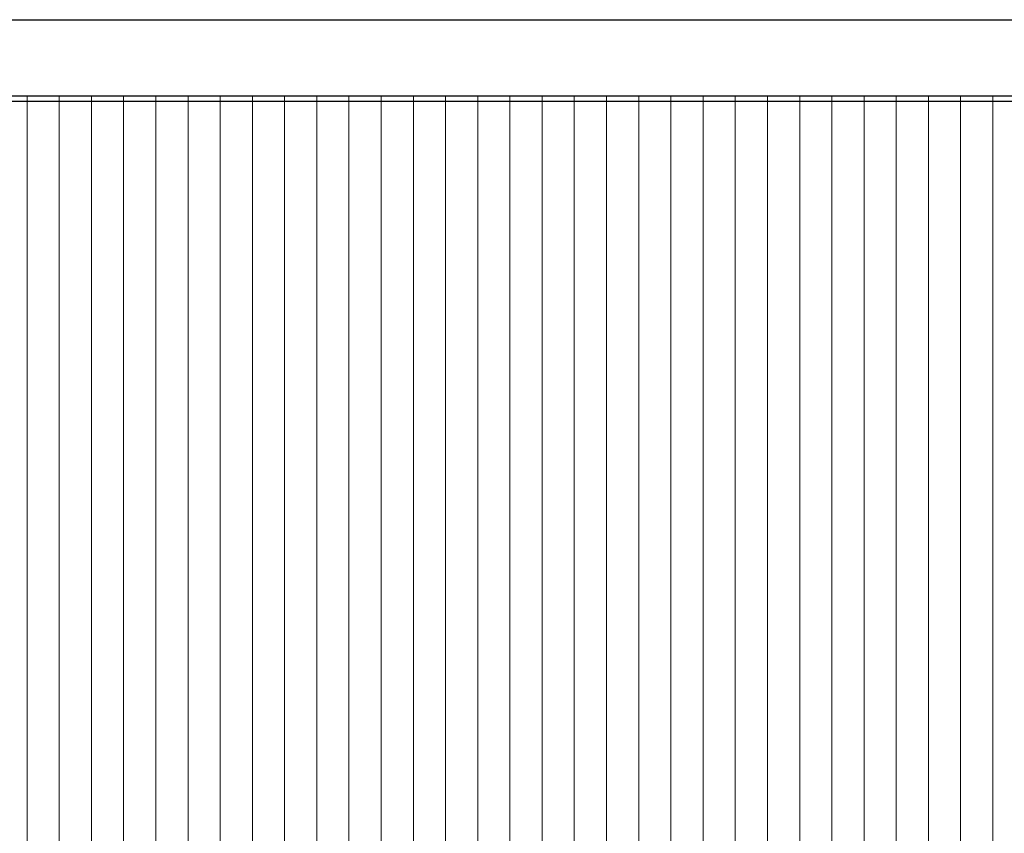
# Model space of a CAD drawing. Header units: millimetres. Extents: x -94445 to -15191, y 1000 to 18261.
# Tile 40 of 108: x -62324 to -58652, y 9630 to 12665. Entities that reach past the tile are written whole.
import ezdxf

# ---------------------------------------------------------------- set-up
doc = ezdxf.new("R2010")
doc.units = ezdxf.units.MM
doc.header["$LTSCALE"] = 0.5
doc.header["$MEASUREMENT"] = 0
doc.linetypes.add('PLINE', pattern=[0])
doc.layers.add('23-- Yttervegger', color=7, linetype='Continuous')
doc.layers.add('26-- Yttertak', color=7, linetype='Continuous')
doc.layers.add('262- Taktekking', color=7, linetype='Continuous', lineweight=0)

# ---------------------------------------------------------------- blocks, each defined once
blk = doc.blocks.new('*X6')
at = {"layer": '262- Taktekking', "linetype": 'PLINE'}
for p, q in [((-62296.1, 12380), (-62296.1, 12002.7)), ((-62296.1, 12000), (-62296.1, 12380)), ((-62176.1, 12380), (-62176.1, 12002.7)), ((-62176.1, 12000), (-62176.1, 12380)), ((-62056.1, 12380), (-62056.1, 12002.7)), ((-62056.1, 12000), (-62056.1, 12380)), ((-61936, 12380), (-61936, 12002.7)), ((-61936, 12000), (-61936, 12380)), ((-61816, 12380), (-61816, 12002.7)), ((-61816, 12000), (-61816, 12380)), ((-61696, 12380), (-61696, 12002.7)), ((-61696, 12000), (-61696, 12380)), ((-61576, 12380), (-61576, 12002.7)), ((-61576, 12000), (-61576, 12380)), ((-61455.9, 12380), (-61455.9, 12002.7)), ((-61455.9, 12000), (-61455.9, 12380)), ((-61335.9, 12380), (-61335.9, 12002.7)), ((-61335.9, 12000), (-61335.9, 12380)), ((-61215.9, 12380), (-61215.9, 12002.7)), ((-61215.9, 12000), (-61215.9, 12380)), ((-61095.8, 12380), (-61095.8, 12002.7)), ((-61095.8, 12000), (-61095.8, 12380)), ((-60975.8, 12380), (-60975.8, 12002.7)), ((-60975.8, 12000), (-60975.8, 12380)), ((-60855.8, 12380), (-60855.8, 12002.7)), ((-60855.8, 12000), (-60855.8, 12380)), ((-60735.7, 12380), (-60735.7, 12002.7)), ((-60735.7, 12000), (-60735.7, 12380)), ((-60615.7, 12380), (-60615.7, 12002.7)), ((-60615.7, 12000), (-60615.7, 12380)), ((-60495.7, 12380), (-60495.7, 12002.7)), ((-60495.7, 12000), (-60495.7, 12380)), ((-60375.6, 12380), (-60375.6, 12002.7)), ((-60375.6, 12000), (-60375.6, 12380)), ((-60255.6, 12380), (-60255.6, 12002.7)), ((-60255.6, 12000), (-60255.6, 12380)), ((-60135.6, 12380), (-60135.6, 12002.7)), ((-60135.6, 12000), (-60135.6, 12380)), ((-60015.5, 12380), (-60015.5, 12002.7)), ((-60015.5, 12000), (-60015.5, 12380)), ((-59895.5, 12380), (-59895.5, 12002.7)), ((-59895.5, 12000), (-59895.5, 12380)), ((-59775.5, 12380), (-59775.5, 12002.7)), ((-59775.5, 12000), (-59775.5, 12380)), ((-59655.5, 12380), (-59655.5, 12002.7)), ((-59655.5, 12000), (-59655.5, 12380)), ((-59535.4, 12380), (-59535.4, 12002.7)), ((-59535.4, 12000), (-59535.4, 12380)), ((-59415.4, 12380), (-59415.4, 12002.7)), ((-59415.4, 12000), (-59415.4, 12380)), ((-59295.4, 12380), (-59295.4, 12002.7)), ((-59295.4, 12000), (-59295.4, 12380)), ((-59175.3, 12380), (-59175.3, 12002.7)), ((-59175.3, 12000), (-59175.3, 12380)), ((-59055.3, 12380), (-59055.3, 12002.7)), ((-59055.3, 12000), (-59055.3, 12380)), ((-58935.3, 12380), (-58935.3, 12002.7)), ((-58935.3, 12000), (-58935.3, 12380)), ((-58815.2, 12380), (-58815.2, 12002.7)), ((-58815.2, 12000), (-58815.2, 12380)), ((-58695.2, 12380), (-58695.2, 12002.7)), ((-58695.2, 12000), (-58695.2, 12380)), ((-62296.1, 12002.7), (-62296.1, 8002.7)), ((-62296.1, 8000), (-62296.1, 12000)), ((-62176.1, 12002.7), (-62176.1, 8002.7)), ((-62176.1, 8000), (-62176.1, 12000)), ((-62056.1, 12002.7), (-62056.1, 8002.7)), ((-62056.1, 8000), (-62056.1, 12000)), ((-61936, 12002.7), (-61936, 8002.7)), ((-61936, 8000), (-61936, 12000)), ((-61816, 12002.7), (-61816, 8002.7)), ((-61816, 8000), (-61816, 12000)), ((-61696, 12002.7), (-61696, 8002.7)), ((-61696, 8000), (-61696, 12000)), ((-61576, 12002.7), (-61576, 8002.7)), ((-61576, 8000), (-61576, 12000)), ((-61455.9, 12002.7), (-61455.9, 8002.7)), ((-61455.9, 8000), (-61455.9, 12000)), ((-61335.9, 12002.7), (-61335.9, 8002.7)), ((-61335.9, 8000), (-61335.9, 12000)), ((-61215.9, 12002.7), (-61215.9, 8002.7)), ((-61215.9, 8000), (-61215.9, 12000)), ((-61095.8, 12002.7), (-61095.8, 8002.7)), ((-61095.8, 8000), (-61095.8, 12000)), ((-60975.8, 12002.7), (-60975.8, 8002.7)), ((-60975.8, 8000), (-60975.8, 12000)), ((-60855.8, 12002.7), (-60855.8, 8002.7)), ((-60855.8, 8000), (-60855.8, 12000)), ((-60735.7, 12002.7), (-60735.7, 8002.7)), ((-60735.7, 8000), (-60735.7, 12000)), ((-60615.7, 12002.7), (-60615.7, 8002.7)), ((-60615.7, 8000), (-60615.7, 12000)), ((-60495.7, 12002.7), (-60495.7, 8002.7)), ((-60495.7, 8000), (-60495.7, 12000)), ((-60375.6, 12002.7), (-60375.6, 8002.7)), ((-60375.6, 8000), (-60375.6, 12000)), ((-60255.6, 12002.7), (-60255.6, 8002.7)), ((-60255.6, 8000), (-60255.6, 12000)), ((-60135.6, 12002.7), (-60135.6, 8002.7)), ((-60135.6, 8000), (-60135.6, 12000)), ((-60015.5, 12002.7), (-60015.5, 8002.7)), ((-60015.5, 8000), (-60015.5, 12000)), ((-59895.5, 12002.7), (-59895.5, 8002.7)), ((-59895.5, 8000), (-59895.5, 12000)), ((-59775.5, 12002.7), (-59775.5, 8002.7)), ((-59775.5, 8000), (-59775.5, 12000)), ((-59655.5, 12002.7), (-59655.5, 8002.7)), ((-59655.5, 8000), (-59655.5, 12000)), ((-59535.4, 12002.7), (-59535.4, 8002.7)), ((-59535.4, 8000), (-59535.4, 12000)), ((-59415.4, 12002.7), (-59415.4, 8002.7)), ((-59415.4, 8000), (-59415.4, 12000)), ((-59295.4, 12002.7), (-59295.4, 8002.7)), ((-59295.4, 8000), (-59295.4, 12000)), ((-59175.3, 12002.7), (-59175.3, 8002.7)), ((-59175.3, 8000), (-59175.3, 12000)), ((-59055.3, 12002.7), (-59055.3, 8002.7)), ((-59055.3, 8000), (-59055.3, 12000)), ((-58935.3, 12002.7), (-58935.3, 8002.7)), ((-58935.3, 8000), (-58935.3, 12000)), ((-58815.2, 12002.7), (-58815.2, 8002.7)), ((-58815.2, 8000), (-58815.2, 12000)), ((-58695.2, 12002.7), (-58695.2, 8002.7)), ((-58695.2, 8000), (-58695.2, 12000))]:
    blk.add_line(p, q, dxfattribs=at)

msp = doc.modelspace()

# ---------------------------------------------------------------- linework, layer by layer
at = {"layer": '23-- Yttervegger', "linetype": 'PLINE'}
msp.add_line((-28486.8, 12380), (-72377.9, 12380), dxfattribs=at)
at = {"layer": '26-- Yttertak', "linetype": 'PLINE'}
for p, q in [((-73572.2, 12665.5), (-28486.8, 12665.5)), ((-28486.8, 12360.1), (-72375.8, 12360.1))]:
    msp.add_line(p, q, dxfattribs=at)

# ---------------------------------------------------------------- block references
at = {"layer": '23-- Yttervegger'}
msp.add_blockref('*X6', (0, 0), dxfattribs=at)

doc.saveas('drawing.dxf')
